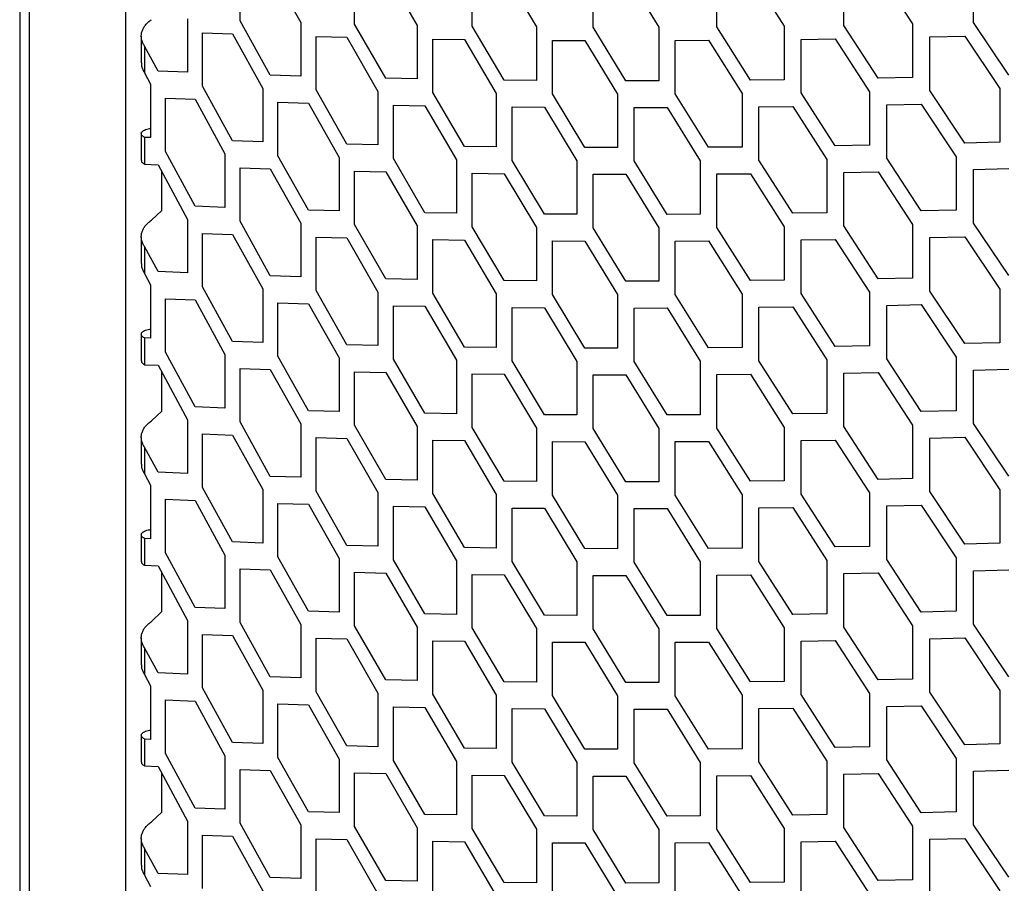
# Model space of a CAD drawing. Header units: millimetres. Extents: x 26293 to 29282, y 1612 to 3704.
# Tile 22 of 54: x 28481 to 28565, y 2761 to 2835. Entities that reach past the tile are written whole.
import ezdxf

# ---------------------------------------------------------------- set-up
doc = ezdxf.new("R2010")
doc.units = ezdxf.units.MM
doc.layers.add('1', color=7, linetype='Continuous')
doc.layers.add('5', color=251, linetype='Continuous')

msp = doc.modelspace()

# ---------------------------------------------------------------- linework, layer by layer
at = {"layer": '1'}
for p, q in [((28480.707, 3394.836), (28480.707, 2660.684)), ((28481.527, 3393.076), (28481.527, 2658.924)), ((28489.756, 3372.136), (28489.756, 2663.779))]:
    msp.add_line(p, q, dxfattribs=at)
at = {"layer": '5'}
for p, q in [((28499.578, 2834.596), (28499.578, 2839.178)), ((28502.169, 2839.093), (28504.778, 2834.432)), ((28509.391, 2834.311), (28509.391, 2838.893)), ((28512.053, 2838.834), (28514.734, 2834.2)), ((28519.471, 2834.127), (28519.471, 2838.709)), ((28522.204, 2838.677), (28524.956, 2834.071)), ((28529.816, 2834.046), (28529.816, 2838.628)), ((28532.619, 2838.624), (28535.44, 2834.045)), ((28540.422, 2834.07), (28540.422, 2838.652)), ((28543.293, 2838.677), (28546.184, 2834.127)), ((28551.285, 2834.203), (28551.285, 2838.785)), ((28554.225, 2838.839), (28557.183, 2834.319)), ((28562.403, 2834.447), (28562.403, 2839.029)), ((28495.091, 2834.762), (28495.091, 2830.18)), ((28502.169, 2829.928), (28499.578, 2834.596)), ((28504.778, 2834.432), (28504.778, 2829.849)), ((28512.053, 2829.67), (28509.391, 2834.311)), ((28557.183, 2834.319), (28557.183, 2829.737)), ((28565.41, 2829.948), (28562.403, 2834.447)), ((28496.367, 2828.985), (28496.367, 2833.567)), ((28496.367, 2833.567), (28498.934, 2833.473)), ((28498.934, 2833.473), (28501.519, 2828.803)), ((28514.734, 2834.2), (28514.734, 2829.618)), ((28522.204, 2829.513), (28519.471, 2834.127)), ((28524.956, 2834.071), (28524.956, 2829.488)), ((28532.619, 2829.459), (28529.816, 2834.046)), ((28535.44, 2834.045), (28535.44, 2829.463)), ((28543.293, 2829.513), (28540.422, 2834.07)), ((28546.184, 2834.127), (28546.184, 2829.545)), ((28554.225, 2829.675), (28551.285, 2834.203)), ((28491.121, 2833.272), (28491.121, 2830.981)), ((28506.09, 2828.667), (28506.09, 2833.249)), ((28506.09, 2833.249), (28508.729, 2833.181)), ((28508.729, 2833.181), (28511.386, 2828.538)), ((28516.082, 2828.449), (28516.082, 2833.031)), ((28516.082, 2833.031), (28518.791, 2832.99)), ((28518.791, 2832.99), (28521.519, 2828.374)), ((28526.339, 2828.333), (28526.339, 2832.915)), ((28526.339, 2832.915), (28529.118, 2832.902)), ((28529.118, 2832.902), (28531.916, 2828.314)), ((28536.858, 2832.904), (28539.707, 2832.92)), ((28536.858, 2828.322), (28536.858, 2832.904)), ((28539.707, 2832.92), (28542.574, 2828.36)), ((28547.635, 2833.001), (28550.553, 2833.045)), ((28547.635, 2828.419), (28547.635, 2833.001)), ((28550.553, 2833.045), (28553.488, 2828.515)), ((28558.669, 2833.207), (28561.654, 2833.281)), ((28558.669, 2828.625), (28558.669, 2833.207)), ((28561.654, 2833.281), (28564.657, 2828.781)), ((28491.402, 2832.426), (28491.402, 2830.135)), ((28492.554, 2830.285), (28491.402, 2832.426)), ((28491.402, 2830.135), (28491.922, 2829.166)), ((28495.091, 2830.18), (28492.554, 2830.285)), ((28504.778, 2829.849), (28502.169, 2829.928)), ((28514.734, 2829.618), (28512.053, 2829.67)), ((28524.956, 2829.488), (28522.204, 2829.513)), ((28535.44, 2829.463), (28532.619, 2829.459)), ((28546.184, 2829.545), (28543.293, 2829.513)), ((28557.183, 2829.737), (28554.225, 2829.675)), ((28491.922, 2829.166), (28491.922, 2824.584)), ((28498.934, 2824.308), (28496.367, 2828.985)), ((28501.519, 2828.803), (28501.519, 2824.221)), ((28508.729, 2824.017), (28506.09, 2828.667)), ((28511.386, 2828.538), (28511.386, 2823.956)), ((28518.791, 2823.826), (28516.082, 2828.449)), ((28521.519, 2828.374), (28521.519, 2823.792)), ((28529.118, 2823.738), (28526.339, 2828.333)), ((28542.574, 2828.36), (28542.574, 2823.778)), ((28550.553, 2823.88), (28547.635, 2828.419)), ((28553.488, 2828.515), (28553.488, 2823.933)), ((28561.654, 2824.117), (28558.669, 2828.625)), ((28564.657, 2828.781), (28564.657, 2824.199)), ((28493.186, 2823.384), (28493.186, 2827.967)), ((28493.186, 2827.967), (28495.728, 2827.864)), ((28495.728, 2827.864), (28498.29, 2823.185)), ((28502.819, 2823.034), (28502.819, 2827.616)), ((28502.819, 2827.616), (28505.434, 2827.54)), ((28505.434, 2827.54), (28508.067, 2822.888)), ((28531.916, 2828.314), (28531.916, 2823.732)), ((28539.707, 2823.755), (28536.858, 2828.322)), ((28512.722, 2822.783), (28512.722, 2827.365)), ((28512.722, 2827.365), (28515.407, 2827.315)), ((28515.407, 2827.315), (28518.112, 2822.69)), ((28522.89, 2822.632), (28522.89, 2827.215)), ((28522.89, 2827.215), (28525.647, 2827.192)), ((28525.647, 2827.192), (28528.422, 2822.595)), ((28533.322, 2827.168), (28536.148, 2827.174)), ((28533.322, 2822.586), (28533.322, 2827.168)), ((28536.148, 2827.174), (28538.993, 2822.605)), ((28544.014, 2827.229), (28546.909, 2827.263)), ((28544.014, 2822.646), (28544.014, 2827.229)), ((28546.909, 2827.263), (28549.822, 2822.723)), ((28554.963, 2827.398), (28557.925, 2827.462)), ((28554.963, 2822.816), (28554.963, 2827.398)), ((28557.925, 2827.462), (28560.906, 2822.952)), ((28491.121, 2824.923), (28491.121, 2822.632)), ((28491.402, 2824.607), (28491.402, 2822.315)), ((28491.922, 2824.584), (28491.402, 2824.607)), ((28501.519, 2824.221), (28498.934, 2824.308)), ((28564.657, 2824.199), (28561.654, 2824.117)), ((28495.728, 2818.699), (28493.186, 2823.384)), ((28511.386, 2823.956), (28508.729, 2824.017)), ((28521.519, 2823.792), (28518.791, 2823.826)), ((28531.916, 2823.732), (28529.118, 2823.738)), ((28542.574, 2823.778), (28539.707, 2823.755)), ((28553.488, 2823.933), (28550.553, 2823.88)), ((28498.29, 2823.185), (28498.29, 2818.603)), ((28505.434, 2818.375), (28502.819, 2823.034)), ((28508.067, 2822.888), (28508.067, 2818.305)), ((28515.407, 2818.15), (28512.722, 2822.783)), ((28518.112, 2822.69), (28518.112, 2818.107)), ((28525.647, 2818.027), (28522.89, 2822.632)), ((28528.422, 2822.595), (28528.422, 2818.012)), ((28536.148, 2818.009), (28533.322, 2822.586)), ((28538.993, 2822.605), (28538.993, 2818.023)), ((28546.909, 2818.099), (28544.014, 2822.646)), ((28549.822, 2822.723), (28549.822, 2818.141)), ((28557.925, 2818.298), (28554.963, 2822.816)), ((28560.906, 2822.952), (28560.906, 2818.37)), ((28491.402, 2822.315), (28492.554, 2822.265)), ((28492.554, 2822.265), (28495.091, 2817.579)), ((28492.875, 2818.343), (28492.875, 2821.671)), ((28499.578, 2817.412), (28499.578, 2821.994)), ((28499.578, 2821.994), (28502.169, 2821.909)), ((28502.169, 2821.909), (28504.778, 2817.248)), ((28509.391, 2817.127), (28509.391, 2821.71)), ((28509.391, 2821.71), (28512.053, 2821.651)), ((28512.053, 2821.651), (28514.734, 2817.017)), ((28551.285, 2821.602), (28554.225, 2821.656)), ((28551.285, 2817.019), (28551.285, 2821.602)), ((28554.225, 2821.656), (28557.183, 2817.135)), ((28562.403, 2821.845), (28565.41, 2821.929)), ((28562.403, 2817.263), (28562.403, 2821.845)), ((28519.471, 2816.943), (28519.471, 2821.525)), ((28519.471, 2821.525), (28522.204, 2821.494)), ((28522.204, 2821.494), (28524.956, 2816.887)), ((28529.816, 2816.862), (28529.816, 2821.444)), ((28529.816, 2821.444), (28532.619, 2821.44)), ((28532.619, 2821.44), (28535.44, 2816.862)), ((28540.422, 2821.469), (28543.293, 2821.493)), ((28540.422, 2816.886), (28540.422, 2821.469)), ((28543.293, 2821.493), (28546.184, 2816.944)), ((28491.99, 2817.504), (28492.875, 2818.343)), ((28498.29, 2818.603), (28495.728, 2818.699)), ((28508.067, 2818.305), (28505.434, 2818.375)), ((28560.906, 2818.37), (28557.925, 2818.298)), ((28495.091, 2817.579), (28495.091, 2812.996)), ((28502.169, 2812.744), (28499.578, 2817.412)), ((28518.112, 2818.107), (28515.407, 2818.15)), ((28528.422, 2818.012), (28525.647, 2818.027)), ((28538.993, 2818.023), (28536.148, 2818.009)), ((28549.822, 2818.141), (28546.909, 2818.099)), ((28504.778, 2817.248), (28504.778, 2812.666)), ((28512.053, 2812.486), (28509.391, 2817.127)), ((28514.734, 2817.017), (28514.734, 2812.434)), ((28522.204, 2812.329), (28519.471, 2816.943)), ((28524.956, 2816.887), (28524.956, 2812.305)), ((28532.619, 2812.276), (28529.816, 2816.862)), ((28535.44, 2816.862), (28535.44, 2812.279)), ((28543.293, 2812.329), (28540.422, 2816.886)), ((28546.184, 2816.944), (28546.184, 2812.361)), ((28554.225, 2812.491), (28551.285, 2817.019)), ((28557.183, 2817.135), (28557.183, 2812.553)), ((28565.41, 2812.765), (28562.403, 2817.263)), ((28491.121, 2816.089), (28491.121, 2813.798)), ((28496.367, 2811.801), (28496.367, 2816.383)), ((28496.367, 2816.383), (28498.934, 2816.289)), ((28498.934, 2816.289), (28501.519, 2811.619)), ((28506.09, 2811.483), (28506.09, 2816.066)), ((28506.09, 2816.066), (28508.729, 2815.998)), ((28508.729, 2815.998), (28511.386, 2811.355)), ((28516.082, 2811.265), (28516.082, 2815.848)), ((28516.082, 2815.848), (28518.791, 2815.807)), ((28518.791, 2815.807), (28521.519, 2811.191)), ((28526.339, 2811.15), (28526.339, 2815.732)), ((28526.339, 2815.732), (28529.118, 2815.719)), ((28529.118, 2815.719), (28531.916, 2811.13)), ((28536.858, 2815.721), (28539.707, 2815.736)), ((28536.858, 2811.139), (28536.858, 2815.721)), ((28539.707, 2815.736), (28542.574, 2811.176)), ((28547.635, 2815.817), (28550.553, 2815.861)), ((28547.635, 2811.235), (28547.635, 2815.817)), ((28550.553, 2815.861), (28553.488, 2811.331)), ((28558.669, 2816.024), (28561.654, 2816.098)), ((28558.669, 2811.441), (28558.669, 2816.024)), ((28561.654, 2816.098), (28564.657, 2811.597)), ((28491.402, 2815.243), (28491.402, 2812.951)), ((28492.554, 2813.101), (28491.402, 2815.243)), ((28491.402, 2812.951), (28491.922, 2811.983)), ((28495.091, 2812.996), (28492.554, 2813.101)), ((28504.778, 2812.666), (28502.169, 2812.744)), ((28514.734, 2812.434), (28512.053, 2812.486)), ((28524.956, 2812.305), (28522.204, 2812.329)), ((28546.184, 2812.361), (28543.293, 2812.329)), ((28557.183, 2812.553), (28554.225, 2812.491)), ((28491.922, 2811.983), (28491.922, 2807.4)), ((28498.934, 2807.124), (28496.367, 2811.801)), ((28501.519, 2811.619), (28501.519, 2807.037)), ((28508.729, 2806.833), (28506.09, 2811.483)), ((28535.44, 2812.279), (28532.619, 2812.276)), ((28564.657, 2811.597), (28564.657, 2807.015)), ((28493.186, 2806.201), (28493.186, 2810.783)), ((28493.186, 2810.783), (28495.728, 2810.68)), ((28495.728, 2810.68), (28498.29, 2806.002)), ((28511.386, 2811.355), (28511.386, 2806.772)), ((28518.791, 2806.642), (28516.082, 2811.265)), ((28521.519, 2811.191), (28521.519, 2806.608)), ((28529.118, 2806.554), (28526.339, 2811.15)), ((28531.916, 2811.13), (28531.916, 2806.548)), ((28539.707, 2806.571), (28536.858, 2811.139)), ((28542.574, 2811.176), (28542.574, 2806.594)), ((28550.553, 2806.697), (28547.635, 2811.235)), ((28553.488, 2811.331), (28553.488, 2806.749)), ((28561.654, 2806.933), (28558.669, 2811.441)), ((28502.819, 2805.851), (28502.819, 2810.433)), ((28502.819, 2810.433), (28505.434, 2810.356)), ((28505.434, 2810.356), (28508.067, 2805.704)), ((28512.722, 2805.599), (28512.722, 2810.181)), ((28512.722, 2810.181), (28515.407, 2810.131)), ((28515.407, 2810.131), (28518.112, 2805.506)), ((28522.89, 2805.449), (28522.89, 2810.031)), ((28522.89, 2810.031), (28525.647, 2810.008)), ((28525.647, 2810.008), (28528.422, 2805.411)), ((28533.322, 2809.985), (28536.148, 2809.99)), ((28533.322, 2805.403), (28533.322, 2809.985)), ((28536.148, 2809.99), (28538.993, 2805.421)), ((28544.014, 2810.045), (28546.909, 2810.08)), ((28544.014, 2805.463), (28544.014, 2810.045)), ((28546.909, 2810.08), (28549.822, 2805.539)), ((28554.963, 2810.215), (28557.925, 2810.279)), ((28554.963, 2805.632), (28554.963, 2810.215)), ((28557.925, 2810.279), (28560.906, 2805.768)), ((28491.121, 2807.739), (28491.121, 2805.448)), ((28491.402, 2807.423), (28491.402, 2805.132)), ((28491.922, 2807.4), (28491.402, 2807.423)), ((28501.519, 2807.037), (28498.934, 2807.124)), ((28511.386, 2806.772), (28508.729, 2806.833)), ((28521.519, 2806.608), (28518.791, 2806.642)), ((28531.916, 2806.548), (28529.118, 2806.554)), ((28542.574, 2806.594), (28539.707, 2806.571)), ((28553.488, 2806.749), (28550.553, 2806.697)), ((28564.657, 2807.015), (28561.654, 2806.933)), ((28495.728, 2801.516), (28493.186, 2806.201)), ((28498.29, 2806.002), (28498.29, 2801.42)), ((28505.434, 2801.191), (28502.819, 2805.851)), ((28508.067, 2805.704), (28508.067, 2801.122)), ((28515.407, 2800.967), (28512.722, 2805.599)), ((28557.925, 2801.114), (28554.963, 2805.632)), ((28560.906, 2805.768), (28560.906, 2801.186)), ((28491.402, 2805.132), (28492.554, 2805.082)), ((28492.554, 2805.082), (28495.091, 2800.395)), ((28499.578, 2800.229), (28499.578, 2804.811)), ((28499.578, 2804.811), (28502.169, 2804.725)), ((28502.169, 2804.725), (28504.778, 2800.064)), ((28518.112, 2805.506), (28518.112, 2800.924)), ((28525.647, 2800.844), (28522.89, 2805.449)), ((28528.422, 2805.411), (28528.422, 2800.829)), ((28536.148, 2800.826), (28533.322, 2805.403)), ((28538.993, 2805.421), (28538.993, 2800.839)), ((28546.909, 2800.915), (28544.014, 2805.463)), ((28549.822, 2805.539), (28549.822, 2800.957)), ((28562.403, 2804.662), (28565.41, 2804.746)), ((28492.875, 2801.159), (28492.875, 2804.488)), ((28509.391, 2799.944), (28509.391, 2804.526)), ((28509.391, 2804.526), (28512.053, 2804.467)), ((28512.053, 2804.467), (28514.734, 2799.833)), ((28519.471, 2799.76), (28519.471, 2804.342)), ((28519.471, 2804.342), (28522.204, 2804.31)), ((28522.204, 2804.31), (28524.956, 2799.703)), ((28529.816, 2799.678), (28529.816, 2804.261)), ((28529.816, 2804.261), (28532.619, 2804.257)), ((28532.619, 2804.257), (28535.44, 2799.678)), ((28540.422, 2804.285), (28543.293, 2804.31)), ((28540.422, 2799.703), (28540.422, 2804.285)), ((28543.293, 2804.31), (28546.184, 2799.76)), ((28551.285, 2804.418), (28554.225, 2804.472)), ((28551.285, 2799.836), (28551.285, 2804.418)), ((28554.225, 2804.472), (28557.183, 2799.952)), ((28562.403, 2800.079), (28562.403, 2804.662)), ((28498.29, 2801.42), (28495.728, 2801.516)), ((28491.99, 2800.32), (28492.875, 2801.159)), ((28508.067, 2801.122), (28505.434, 2801.191)), ((28518.112, 2800.924), (28515.407, 2800.967)), ((28528.422, 2800.829), (28525.647, 2800.844)), ((28538.993, 2800.839), (28536.148, 2800.826)), ((28549.822, 2800.957), (28546.909, 2800.915)), ((28560.906, 2801.186), (28557.925, 2801.114)), ((28495.091, 2800.395), (28495.091, 2795.813)), ((28502.169, 2795.561), (28499.578, 2800.229)), ((28504.778, 2800.064), (28504.778, 2795.482)), ((28512.053, 2795.302), (28509.391, 2799.944)), ((28514.734, 2799.833), (28514.734, 2795.251)), ((28522.204, 2795.145), (28519.471, 2799.76)), ((28524.956, 2799.703), (28524.956, 2795.121)), ((28532.619, 2795.092), (28529.816, 2799.678)), ((28535.44, 2799.678), (28535.44, 2795.096)), ((28543.293, 2795.145), (28540.422, 2799.703)), ((28546.184, 2799.76), (28546.184, 2795.178)), ((28554.225, 2795.307), (28551.285, 2799.836)), ((28557.183, 2799.952), (28557.183, 2795.369)), ((28565.41, 2795.581), (28562.403, 2800.079)), ((28491.121, 2798.905), (28491.121, 2796.614)), ((28496.367, 2794.617), (28496.367, 2799.2)), ((28496.367, 2799.2), (28498.934, 2799.105)), ((28498.934, 2799.105), (28501.519, 2794.436)), ((28506.09, 2794.3), (28506.09, 2798.882)), ((28506.09, 2798.882), (28508.729, 2798.814)), ((28508.729, 2798.814), (28511.386, 2794.171)), ((28558.669, 2798.84), (28561.654, 2798.914)), ((28558.669, 2794.258), (28558.669, 2798.84)), ((28561.654, 2798.914), (28564.657, 2794.414)), ((28491.402, 2798.059), (28491.402, 2795.768)), ((28492.554, 2795.917), (28491.402, 2798.059)), ((28516.082, 2794.082), (28516.082, 2798.664)), ((28516.082, 2798.664), (28518.791, 2798.623)), ((28518.791, 2798.623), (28521.519, 2794.007)), ((28526.339, 2793.966), (28526.339, 2798.548)), ((28526.339, 2798.548), (28529.118, 2798.535)), ((28529.118, 2798.535), (28531.916, 2793.947)), ((28536.858, 2798.537), (28539.707, 2798.552)), ((28536.858, 2793.955), (28536.858, 2798.537)), ((28539.707, 2798.552), (28542.574, 2793.993)), ((28547.635, 2798.634), (28550.553, 2798.678)), ((28547.635, 2794.051), (28547.635, 2798.634)), ((28550.553, 2798.678), (28553.488, 2794.148)), ((28491.402, 2795.768), (28491.922, 2794.799)), ((28495.091, 2795.813), (28492.554, 2795.917)), ((28504.778, 2795.482), (28502.169, 2795.561)), ((28491.922, 2794.799), (28491.922, 2790.217)), ((28498.934, 2789.941), (28496.367, 2794.617)), ((28514.734, 2795.251), (28512.053, 2795.302)), ((28524.956, 2795.121), (28522.204, 2795.145)), ((28535.44, 2795.096), (28532.619, 2795.092)), ((28546.184, 2795.178), (28543.293, 2795.145)), ((28557.183, 2795.369), (28554.225, 2795.307)), ((28501.519, 2794.436), (28501.519, 2789.854)), ((28508.729, 2789.65), (28506.09, 2794.3)), ((28511.386, 2794.171), (28511.386, 2789.589)), ((28518.791, 2789.459), (28516.082, 2794.082)), ((28521.519, 2794.007), (28521.519, 2789.425)), ((28529.118, 2789.37), (28526.339, 2793.966)), ((28531.916, 2793.947), (28531.916, 2789.365)), ((28539.707, 2789.388), (28536.858, 2793.955)), ((28542.574, 2793.993), (28542.574, 2789.41)), ((28550.553, 2789.513), (28547.635, 2794.051)), ((28553.488, 2794.148), (28553.488, 2789.565)), ((28561.654, 2789.75), (28558.669, 2794.258)), ((28564.657, 2794.414), (28564.657, 2789.832)), ((28493.186, 2789.017), (28493.186, 2793.599)), ((28493.186, 2793.599), (28495.728, 2793.496)), ((28495.728, 2793.496), (28498.29, 2788.818)), ((28502.819, 2788.667), (28502.819, 2793.249)), ((28502.819, 2793.249), (28505.434, 2793.172)), ((28505.434, 2793.172), (28508.067, 2788.52)), ((28512.722, 2788.415), (28512.722, 2792.998)), ((28512.722, 2792.998), (28515.407, 2792.948)), ((28515.407, 2792.948), (28518.112, 2788.322)), ((28554.963, 2793.031), (28557.925, 2793.095)), ((28554.963, 2788.449), (28554.963, 2793.031)), ((28557.925, 2793.095), (28560.906, 2788.585)), ((28522.89, 2788.265), (28522.89, 2792.847)), ((28522.89, 2792.847), (28525.647, 2792.825)), ((28525.647, 2792.825), (28528.422, 2788.227)), ((28533.322, 2792.801), (28536.148, 2792.807)), ((28533.322, 2788.219), (28533.322, 2792.801)), ((28536.148, 2792.807), (28538.993, 2788.238)), ((28544.014, 2792.862), (28546.909, 2792.896)), ((28544.014, 2788.279), (28544.014, 2792.862)), ((28546.909, 2792.896), (28549.822, 2788.356)), ((28491.121, 2790.556), (28491.121, 2788.264)), ((28491.402, 2790.239), (28491.402, 2787.948)), ((28491.922, 2790.217), (28491.402, 2790.239)), ((28501.519, 2789.854), (28498.934, 2789.941)), ((28511.386, 2789.589), (28508.729, 2789.65)), ((28553.488, 2789.565), (28550.553, 2789.513)), ((28564.657, 2789.832), (28561.654, 2789.75)), ((28495.728, 2784.332), (28493.186, 2789.017)), ((28498.29, 2788.818), (28498.29, 2784.236)), ((28521.519, 2789.425), (28518.791, 2789.459)), ((28531.916, 2789.365), (28529.118, 2789.37)), ((28542.574, 2789.41), (28539.707, 2789.388)), ((28491.402, 2787.948), (28492.554, 2787.898)), ((28492.554, 2787.898), (28495.091, 2783.211)), ((28505.434, 2784.008), (28502.819, 2788.667)), ((28508.067, 2788.52), (28508.067, 2783.938)), ((28515.407, 2783.783), (28512.722, 2788.415)), ((28518.112, 2788.322), (28518.112, 2783.74)), ((28525.647, 2783.66), (28522.89, 2788.265)), ((28528.422, 2788.227), (28528.422, 2783.645)), ((28536.148, 2783.642), (28533.322, 2788.219)), ((28538.993, 2788.238), (28538.993, 2783.655)), ((28546.909, 2783.731), (28544.014, 2788.279)), ((28549.822, 2788.356), (28549.822, 2783.774)), ((28557.925, 2783.93), (28554.963, 2788.449)), ((28560.906, 2788.585), (28560.906, 2784.002)), ((28492.875, 2783.976), (28492.875, 2787.304)), ((28499.578, 2783.045), (28499.578, 2787.627)), ((28499.578, 2787.627), (28502.169, 2787.542)), ((28502.169, 2787.542), (28504.778, 2782.881)), ((28509.391, 2782.76), (28509.391, 2787.343)), ((28509.391, 2787.343), (28512.053, 2787.283)), ((28512.053, 2787.283), (28514.734, 2782.649)), ((28519.471, 2782.576), (28519.471, 2787.158)), ((28519.471, 2787.158), (28522.204, 2787.126)), ((28522.204, 2787.126), (28524.956, 2782.52)), ((28529.816, 2782.495), (28529.816, 2787.077)), ((28529.816, 2787.077), (28532.619, 2787.073)), ((28532.619, 2787.073), (28535.44, 2782.494)), ((28540.422, 2787.102), (28543.293, 2787.126)), ((28540.422, 2782.519), (28540.422, 2787.102)), ((28543.293, 2787.126), (28546.184, 2782.576)), ((28551.285, 2787.234), (28554.225, 2787.288)), ((28551.285, 2782.652), (28551.285, 2787.234)), ((28554.225, 2787.288), (28557.183, 2782.768)), ((28562.403, 2787.478), (28565.41, 2787.562)), ((28562.403, 2782.896), (28562.403, 2787.478)), ((28491.99, 2783.136), (28492.875, 2783.976)), ((28498.29, 2784.236), (28495.728, 2784.332)), ((28508.067, 2783.938), (28505.434, 2784.008)), ((28518.112, 2783.74), (28515.407, 2783.783)), ((28528.422, 2783.645), (28525.647, 2783.66)), ((28538.993, 2783.655), (28536.148, 2783.642)), ((28549.822, 2783.774), (28546.909, 2783.731)), ((28560.906, 2784.002), (28557.925, 2783.93)), ((28495.091, 2783.211), (28495.091, 2778.629)), ((28502.169, 2778.377), (28499.578, 2783.045)), ((28504.778, 2782.881), (28504.778, 2778.298)), ((28565.41, 2778.398), (28562.403, 2782.896)), ((28496.367, 2777.434), (28496.367, 2782.016)), ((28496.367, 2782.016), (28498.934, 2781.922)), ((28512.053, 2778.119), (28509.391, 2782.76)), ((28514.734, 2782.649), (28514.734, 2778.067)), ((28522.204, 2777.962), (28519.471, 2782.576)), ((28524.956, 2782.52), (28524.956, 2777.937)), ((28532.619, 2777.909), (28529.816, 2782.495)), ((28535.44, 2782.494), (28535.44, 2777.912)), ((28543.293, 2777.962), (28540.422, 2782.519)), ((28546.184, 2782.576), (28546.184, 2777.994)), ((28554.225, 2778.124), (28551.285, 2782.652)), ((28557.183, 2782.768), (28557.183, 2778.186)), ((28491.121, 2781.722), (28491.121, 2779.43)), ((28498.934, 2781.922), (28501.519, 2777.252)), ((28506.09, 2777.116), (28506.09, 2781.699)), ((28506.09, 2781.699), (28508.729, 2781.631)), ((28508.729, 2781.631), (28511.386, 2776.987)), ((28516.082, 2776.898), (28516.082, 2781.48)), ((28516.082, 2781.48), (28518.791, 2781.439)), ((28518.791, 2781.439), (28521.519, 2776.823)), ((28526.339, 2776.782), (28526.339, 2781.365)), ((28526.339, 2781.365), (28529.118, 2781.351)), ((28529.118, 2781.351), (28531.916, 2776.763)), ((28536.858, 2781.354), (28539.707, 2781.369)), ((28536.858, 2776.771), (28536.858, 2781.354)), ((28539.707, 2781.369), (28542.574, 2776.809)), ((28547.635, 2781.45), (28550.553, 2781.494)), ((28547.635, 2776.868), (28547.635, 2781.45)), ((28550.553, 2781.494), (28553.488, 2776.964)), ((28558.669, 2781.656), (28561.654, 2781.73)), ((28558.669, 2777.074), (28558.669, 2781.656)), ((28561.654, 2781.73), (28564.657, 2777.23)), ((28491.402, 2780.875), (28491.402, 2778.584)), ((28492.554, 2778.734), (28491.402, 2780.875)), ((28491.402, 2778.584), (28491.922, 2777.615)), ((28495.091, 2778.629), (28492.554, 2778.734)), ((28504.778, 2778.298), (28502.169, 2778.377)), ((28514.734, 2778.067), (28512.053, 2778.119)), ((28524.956, 2777.937), (28522.204, 2777.962)), ((28535.44, 2777.912), (28532.619, 2777.909)), ((28546.184, 2777.994), (28543.293, 2777.962)), ((28557.183, 2778.186), (28554.225, 2778.124)), ((28491.922, 2777.615), (28491.922, 2773.033)), ((28498.934, 2772.757), (28496.367, 2777.434)), ((28501.519, 2777.252), (28501.519, 2772.67)), ((28508.729, 2772.466), (28506.09, 2777.116)), ((28511.386, 2776.987), (28511.386, 2772.405)), ((28518.791, 2772.275), (28516.082, 2776.898)), ((28553.488, 2776.964), (28553.488, 2772.382)), ((28561.654, 2772.566), (28558.669, 2777.074)), ((28564.657, 2777.23), (28564.657, 2772.648)), ((28493.186, 2771.833), (28493.186, 2776.416)), ((28493.186, 2776.416), (28495.728, 2776.313)), ((28495.728, 2776.313), (28498.29, 2771.635)), ((28502.819, 2771.483), (28502.819, 2776.066)), ((28502.819, 2776.066), (28505.434, 2775.989)), ((28521.519, 2776.823), (28521.519, 2772.241)), ((28529.118, 2772.187), (28526.339, 2776.782)), ((28531.916, 2776.763), (28531.916, 2772.181)), ((28539.707, 2772.204), (28536.858, 2776.771)), ((28542.574, 2776.809), (28542.574, 2772.227)), ((28550.553, 2772.33), (28547.635, 2776.868)), ((28505.434, 2775.989), (28508.067, 2771.337)), ((28512.722, 2771.232), (28512.722, 2775.814)), ((28512.722, 2775.814), (28515.407, 2775.764)), ((28515.407, 2775.764), (28518.112, 2771.139)), ((28522.89, 2771.082), (28522.89, 2775.664)), ((28522.89, 2775.664), (28525.647, 2775.641)), ((28525.647, 2775.641), (28528.422, 2771.044)), ((28533.322, 2775.618), (28536.148, 2775.623)), ((28533.322, 2771.035), (28533.322, 2775.618)), ((28536.148, 2775.623), (28538.993, 2771.054)), ((28544.014, 2775.678), (28546.909, 2775.712)), ((28544.014, 2771.096), (28544.014, 2775.678)), ((28546.909, 2775.712), (28549.822, 2771.172)), ((28554.963, 2775.847), (28557.925, 2775.911)), ((28554.963, 2771.265), (28554.963, 2775.847)), ((28557.925, 2775.911), (28560.906, 2771.401)), ((28491.121, 2773.372), (28491.121, 2771.081)), ((28491.402, 2773.056), (28491.402, 2770.765)), ((28491.922, 2773.033), (28491.402, 2773.056)), ((28501.519, 2772.67), (28498.934, 2772.757)), ((28495.728, 2767.148), (28493.186, 2771.833)), ((28511.386, 2772.405), (28508.729, 2772.466)), ((28521.519, 2772.241), (28518.791, 2772.275)), ((28531.916, 2772.181), (28529.118, 2772.187)), ((28542.574, 2772.227), (28539.707, 2772.204)), ((28553.488, 2772.382), (28550.553, 2772.33)), ((28564.657, 2772.648), (28561.654, 2772.566)), ((28498.29, 2771.635), (28498.29, 2767.052)), ((28505.434, 2766.824), (28502.819, 2771.483)), ((28508.067, 2771.337), (28508.067, 2766.754)), ((28515.407, 2766.599), (28512.722, 2771.232)), ((28518.112, 2771.139), (28518.112, 2766.557)), ((28525.647, 2766.477), (28522.89, 2771.082)), ((28528.422, 2771.044), (28528.422, 2766.461)), ((28536.148, 2766.459), (28533.322, 2771.035)), ((28538.993, 2771.054), (28538.993, 2766.472)), ((28546.909, 2766.548), (28544.014, 2771.096)), ((28549.822, 2771.172), (28549.822, 2766.59)), ((28557.925, 2766.747), (28554.963, 2771.265)), ((28560.906, 2771.401), (28560.906, 2766.819)), ((28491.402, 2770.765), (28492.554, 2770.715)), ((28492.554, 2770.715), (28495.091, 2766.028)), ((28499.578, 2765.861), (28499.578, 2770.444)), ((28499.578, 2770.444), (28502.169, 2770.358)), ((28502.169, 2770.358), (28504.778, 2765.697)), ((28509.391, 2765.577), (28509.391, 2770.159)), ((28509.391, 2770.159), (28512.053, 2770.1)), ((28562.403, 2770.294), (28565.41, 2770.379)), ((28562.403, 2765.712), (28562.403, 2770.294)), ((28492.875, 2766.792), (28492.875, 2770.12)), ((28512.053, 2770.1), (28514.734, 2765.466)), ((28519.471, 2765.392), (28519.471, 2769.975)), ((28519.471, 2769.975), (28522.204, 2769.943)), ((28522.204, 2769.943), (28524.956, 2765.336)), ((28529.816, 2765.311), (28529.816, 2769.893)), ((28529.816, 2769.893), (28532.619, 2769.889)), ((28532.619, 2769.889), (28535.44, 2765.311)), ((28540.422, 2769.918), (28543.293, 2769.943)), ((28540.422, 2765.336), (28540.422, 2769.918)), ((28543.293, 2769.943), (28546.184, 2765.393)), ((28551.285, 2770.051), (28554.225, 2770.105)), ((28551.285, 2765.468), (28551.285, 2770.051)), ((28554.225, 2770.105), (28557.183, 2765.584)), ((28491.99, 2765.953), (28492.875, 2766.792)), ((28498.29, 2767.052), (28495.728, 2767.148)), ((28508.067, 2766.754), (28505.434, 2766.824)), ((28560.906, 2766.819), (28557.925, 2766.747)), ((28495.091, 2766.028), (28495.091, 2761.445)), ((28518.112, 2766.557), (28515.407, 2766.599)), ((28528.422, 2766.461), (28525.647, 2766.477)), ((28538.993, 2766.472), (28536.148, 2766.459)), ((28549.822, 2766.59), (28546.909, 2766.548)), ((28502.169, 2761.193), (28499.578, 2765.861)), ((28504.778, 2765.697), (28504.778, 2761.115)), ((28512.053, 2760.935), (28509.391, 2765.577)), ((28514.734, 2765.466), (28514.734, 2760.883)), ((28522.204, 2760.778), (28519.471, 2765.392)), ((28524.956, 2765.336), (28524.956, 2760.754)), ((28532.619, 2760.725), (28529.816, 2765.311)), ((28535.44, 2765.311), (28535.44, 2760.729)), ((28543.293, 2760.778), (28540.422, 2765.336)), ((28546.184, 2765.393), (28546.184, 2760.81)), ((28554.225, 2760.94), (28551.285, 2765.468)), ((28557.183, 2765.584), (28557.183, 2761.002)), ((28565.41, 2761.214), (28562.403, 2765.712)), ((28491.121, 2764.538), (28491.121, 2762.247)), ((28496.367, 2760.25), (28496.367, 2764.832)), ((28496.367, 2764.832), (28498.934, 2764.738)), ((28498.934, 2764.738), (28501.519, 2760.069)), ((28506.09, 2759.933), (28506.09, 2764.515)), ((28506.09, 2764.515), (28508.729, 2764.447)), ((28508.729, 2764.447), (28511.386, 2759.804)), ((28516.082, 2759.715), (28516.082, 2764.297)), ((28516.082, 2764.297), (28518.791, 2764.256)), ((28518.791, 2764.256), (28521.519, 2759.64)), ((28547.635, 2764.266), (28550.553, 2764.311)), ((28547.635, 2759.684), (28547.635, 2764.266)), ((28550.553, 2764.311), (28553.488, 2759.78)), ((28558.669, 2764.473), (28561.654, 2764.547)), ((28558.669, 2759.891), (28558.669, 2764.473)), ((28561.654, 2764.547), (28564.657, 2760.047)), ((28491.402, 2763.692), (28491.402, 2761.401)), ((28492.554, 2761.55), (28491.402, 2763.692)), ((28526.339, 2759.599), (28526.339, 2764.181)), ((28526.339, 2764.181), (28529.118, 2764.168)), ((28529.118, 2764.168), (28531.916, 2759.58)), ((28536.858, 2764.17), (28539.707, 2764.185)), ((28536.858, 2759.588), (28536.858, 2764.17)), ((28539.707, 2764.185), (28542.574, 2759.626)), ((28491.402, 2761.401), (28491.922, 2760.432)), ((28495.091, 2761.445), (28492.554, 2761.55)), ((28504.778, 2761.115), (28502.169, 2761.193)), ((28514.734, 2760.883), (28512.053, 2760.935)), ((28557.183, 2761.002), (28554.225, 2760.94)), ((28524.956, 2760.754), (28522.204, 2760.778)), ((28535.44, 2760.729), (28532.619, 2760.725)), ((28546.184, 2760.81), (28543.293, 2760.778))]:
    msp.add_line(p, q, dxfattribs=at)
for points, knots in [([(28491.402, 2832.426), (28491.346, 2832.517), (28491.231, 2832.701), (28491.141, 2832.989), (28491.11, 2833.28), (28491.142, 2833.562), (28491.234, 2833.841), (28491.382, 2834.106), (28491.584, 2834.354), (28491.793, 2834.546), (28491.939, 2834.651), (28491.99, 2834.687)], [0, 0, 0, 0, 0.120057, 0.244015, 0.357758, 0.4748, 0.588539, 0.705576, 0.819315, 0.936352, 1, 1, 1, 1]), ([(28491.129, 2830.981), (28491.127, 2830.931), (28491.123, 2830.787), (28491.184, 2830.55), (28491.282, 2830.317), (28491.371, 2830.183), (28491.402, 2830.135)], [0, 0, 0, 0, 0.172813, 0.492364, 0.821182, 1, 1, 1, 1]), ([(28491.402, 2824.607), (28491.346, 2824.637), (28491.231, 2824.7), (28491.141, 2824.811), (28491.11, 2824.926), (28491.142, 2825.037), (28491.234, 2825.143), (28491.382, 2825.237), (28491.584, 2825.312), (28491.771, 2825.355), (28491.894, 2825.368), (28491.922, 2825.371)], [0, 0, 0, 0, 0.123573, 0.251162, 0.368236, 0.488705, 0.605775, 0.72624, 0.84331, 0.963775, 1, 1, 1, 1]), ([(28491.129, 2822.632), (28491.127, 2822.612), (28491.123, 2822.555), (28491.184, 2822.463), (28491.282, 2822.376), (28491.371, 2822.331), (28491.402, 2822.315)], [0, 0, 0, 0, 0.172813, 0.492364, 0.821182, 1, 1, 1, 1]), ([(28491.402, 2815.243), (28491.346, 2815.333), (28491.231, 2815.517), (28491.141, 2815.805), (28491.11, 2816.096), (28491.142, 2816.379), (28491.234, 2816.658), (28491.382, 2816.922), (28491.584, 2817.17), (28491.793, 2817.362), (28491.939, 2817.467), (28491.99, 2817.504)], [0, 0, 0, 0, 0.120057, 0.244015, 0.357758, 0.4748, 0.588539, 0.705576, 0.819315, 0.936352, 1, 1, 1, 1]), ([(28491.129, 2813.798), (28491.127, 2813.747), (28491.123, 2813.603), (28491.184, 2813.366), (28491.282, 2813.134), (28491.371, 2812.999), (28491.402, 2812.951)], [0, 0, 0, 0, 0.172813, 0.492364, 0.821182, 1, 1, 1, 1]), ([(28491.402, 2807.423), (28491.346, 2807.454), (28491.231, 2807.517), (28491.141, 2807.627), (28491.11, 2807.742), (28491.142, 2807.854), (28491.234, 2807.96), (28491.382, 2808.053), (28491.584, 2808.128), (28491.771, 2808.171), (28491.894, 2808.184), (28491.922, 2808.187)], [0, 0, 0, 0, 0.123573, 0.251162, 0.368236, 0.488705, 0.605775, 0.72624, 0.84331, 0.963775, 1, 1, 1, 1]), ([(28491.129, 2805.448), (28491.127, 2805.428), (28491.123, 2805.371), (28491.184, 2805.279), (28491.282, 2805.193), (28491.371, 2805.148), (28491.402, 2805.132)], [0, 0, 0, 0, 0.172813, 0.492364, 0.821182, 1, 1, 1, 1]), ([(28491.402, 2798.059), (28491.346, 2798.149), (28491.231, 2798.333), (28491.141, 2798.622), (28491.11, 2798.912), (28491.142, 2799.195), (28491.234, 2799.474), (28491.382, 2799.738), (28491.584, 2799.987), (28491.793, 2800.179), (28491.939, 2800.283), (28491.99, 2800.32)], [0, 0, 0, 0, 0.120057, 0.244015, 0.357758, 0.4748, 0.588539, 0.705576, 0.819315, 0.936352, 1, 1, 1, 1]), ([(28491.129, 2796.614), (28491.127, 2796.564), (28491.123, 2796.42), (28491.184, 2796.182), (28491.282, 2795.95), (28491.371, 2795.815), (28491.402, 2795.768)], [0, 0, 0, 0, 0.172813, 0.492364, 0.821182, 1, 1, 1, 1]), ([(28491.402, 2790.239), (28491.346, 2790.27), (28491.231, 2790.333), (28491.141, 2790.444), (28491.11, 2790.558), (28491.142, 2790.67), (28491.234, 2790.776), (28491.382, 2790.87), (28491.584, 2790.945), (28491.771, 2790.987), (28491.894, 2791), (28491.922, 2791.003)], [0, 0, 0, 0, 0.123573, 0.251162, 0.368236, 0.488705, 0.605775, 0.72624, 0.84331, 0.963775, 1, 1, 1, 1]), ([(28491.129, 2788.264), (28491.127, 2788.244), (28491.123, 2788.188), (28491.184, 2788.095), (28491.282, 2788.009), (28491.371, 2787.964), (28491.402, 2787.948)], [0, 0, 0, 0, 0.172813, 0.492364, 0.821182, 1, 1, 1, 1]), ([(28491.402, 2780.875), (28491.346, 2780.966), (28491.231, 2781.15), (28491.141, 2781.438), (28491.11, 2781.729), (28491.142, 2782.012), (28491.234, 2782.29), (28491.382, 2782.555), (28491.584, 2782.803), (28491.793, 2782.995), (28491.939, 2783.1), (28491.99, 2783.136)], [0, 0, 0, 0, 0.120057, 0.244015, 0.357758, 0.4748, 0.588539, 0.705576, 0.819315, 0.936352, 1, 1, 1, 1]), ([(28491.129, 2779.43), (28491.127, 2779.38), (28491.123, 2779.236), (28491.184, 2778.999), (28491.282, 2778.766), (28491.371, 2778.632), (28491.402, 2778.584)], [0, 0, 0, 0, 0.172813, 0.492364, 0.821182, 1, 1, 1, 1]), ([(28491.402, 2773.056), (28491.346, 2773.087), (28491.231, 2773.149), (28491.141, 2773.26), (28491.11, 2773.375), (28491.142, 2773.486), (28491.234, 2773.593), (28491.382, 2773.686), (28491.584, 2773.761), (28491.771, 2773.804), (28491.894, 2773.817), (28491.922, 2773.82)], [0, 0, 0, 0, 0.123573, 0.251162, 0.368236, 0.488705, 0.605775, 0.72624, 0.84331, 0.963775, 1, 1, 1, 1]), ([(28491.129, 2771.081), (28491.127, 2771.061), (28491.123, 2771.004), (28491.184, 2770.912), (28491.282, 2770.826), (28491.371, 2770.78), (28491.402, 2770.765)], [0, 0, 0, 0, 0.172813, 0.492364, 0.821182, 1, 1, 1, 1]), ([(28491.402, 2763.692), (28491.346, 2763.782), (28491.231, 2763.966), (28491.141, 2764.254), (28491.11, 2764.545), (28491.142, 2764.828), (28491.234, 2765.107), (28491.382, 2765.371), (28491.584, 2765.619), (28491.793, 2765.812), (28491.939, 2765.916), (28491.99, 2765.953)], [0, 0, 0, 0, 0.120057, 0.244015, 0.357758, 0.4748, 0.588539, 0.705576, 0.819315, 0.936352, 1, 1, 1, 1]), ([(28491.129, 2762.247), (28491.127, 2762.196), (28491.123, 2762.052), (28491.184, 2761.815), (28491.282, 2761.583), (28491.371, 2761.448), (28491.402, 2761.401)], [0, 0, 0, 0, 0.172813, 0.492364, 0.821182, 1, 1, 1, 1])]:
    msp.add_open_spline(points, degree=3, knots=knots, dxfattribs=at)

doc.saveas('drawing.dxf')
